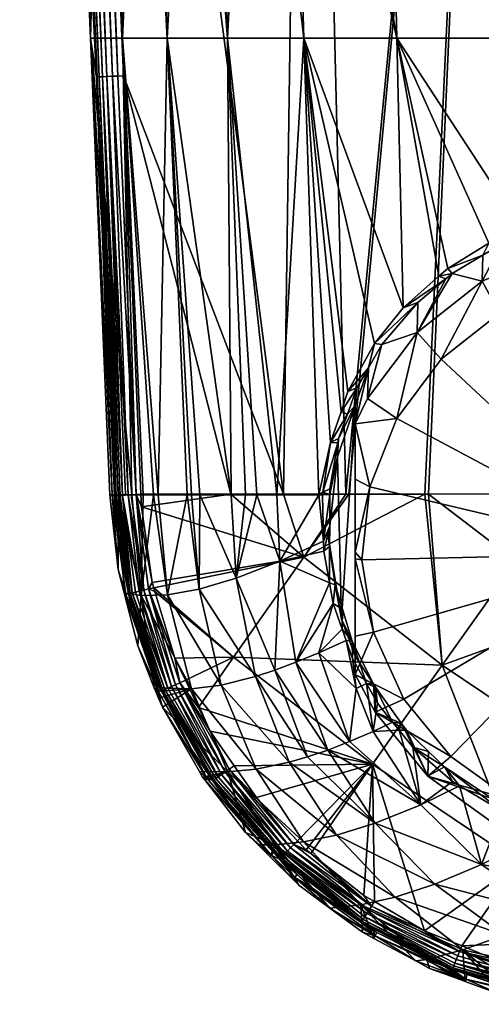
# Model space of a CAD drawing. Extents: x -0.028 to 0.041, y -0.14 to 0.028.
# Tile 1 of 88: x -0.023 to -0.006, y -0.139 to -0.103. Entities that reach past the tile are written whole.
import ezdxf

# ---------------------------------------------------------------- set-up
doc = ezdxf.new("R2010")
doc.units = 0
doc.layers.add('mesh', color=7, linetype='CONTINUOUS')

msp = doc.modelspace()

# ---------------------------------------------------------------- meshes
at = {"layer": 'mesh'}
mesh = msp.add_polyface(dxfattribs=at)
corners = [(-0.012622, -0.060065, 0.189849), (-0.021362, -0.059938, 0.187532), (-0.022032, -0.044062, 0.187529), (-0.023053, -0.043926, 0.18135), (-0.023361, -0.040542, 0.181803), (-0.023218, -0.043926, 0.181819), (-0.019854, -0.047938, 0.175362), (-0.019976, -0.043928, 0.175307), (-0.020837, -0.043928, 0.176437), (-0.021617, -0.047938, 0.17814), (-0.0214, -0.051996, 0.178226), (-0.020458, -0.051997, 0.176528), (-0.023049, -0.047936, 0.181846), (-0.022912, -0.047937, 0.181369), (-0.022711, -0.051995, 0.18141), (-0.022878, -0.051995, 0.181874), (-0.02186, -0.051996, 0.179055), (-0.021513, -0.051996, 0.17843), (-0.019741, -0.051997, 0.175603), (-0.019647, -0.051997, 0.175483), (-0.018719, -0.051997, 0.174287), (-0.019897, -0.043928, 0.175202), (-0.019114, -0.043928, 0.174173), (-0.017501, -0.047938, 0.172796), (-0.017621, -0.043928, 0.172714), (-0.021743, -0.043927, 0.178104), (-0.022221, -0.043927, 0.178983), (-0.02192, -0.043927, 0.17843), (-0.020824, -0.069014, 0.178659), (-0.022158, -0.069013, 0.181989), (-0.019083, -0.069015, 0.175938), (-0.022247, -0.044071, 0.187445), (-0.021357, -0.060068, 0.187532), (-0.019893, -0.104748, 0.187315), (-0.022472, -0.044081, 0.187309), (-0.020101, -0.104757, 0.18712), (-0.022695, -0.044091, 0.18711), (-0.020262, -0.104764, 0.186906), (-0.022867, -0.044098, 0.186888), (-0.020384, -0.10477, 0.186668), (-0.022996, -0.044104, 0.186639), (-0.020459, -0.104773, 0.18643), (-0.023075, -0.044108, 0.18639), (-0.021538, -0.080484, 0.186161), (-0.023106, -0.044109, 0.18613), (-0.023259, -0.040551, 0.186127)]
mesh.append_faces([[corners[k] for k in face] for face in [(0, 1, 2, 2), (3, 4, 5, 5), (6, 7, 8, 8), (9, 10, 11, 11), (5, 12, 13, 13), (14, 12, 15, 15), (14, 13, 12, 12), (16, 13, 14, 14), (16, 9, 13, 13), (17, 9, 16, 16), (17, 10, 9, 9), (18, 19, 6, 6), (19, 20, 6, 6), (6, 21, 7, 7), (6, 22, 21, 21), (23, 22, 6, 6), (23, 24, 22, 22), (9, 8, 25, 25), (9, 6, 8, 8), (11, 6, 9, 9), (11, 18, 6, 6), (13, 3, 5, 5), (13, 26, 3, 3), (9, 26, 13, 13), (9, 27, 26, 26), (25, 27, 9, 9), (28, 17, 16, 16), (14, 15, 29, 29), (29, 16, 14, 14), (19, 30, 20, 20), (28, 10, 17, 17), (28, 11, 10, 10), (30, 18, 11, 11), (1, 31, 2, 2), (1, 32, 31, 31), (33, 34, 31, 31), (35, 36, 34, 34), (37, 38, 36, 36), (39, 40, 38, 38), (41, 42, 40, 40), (43, 44, 42, 42), (45, 44, 5, 5), (44, 12, 5, 5), (44, 15, 12, 12), (43, 15, 44, 44)]])
mesh = msp.add_polyface(dxfattribs=at)
corners = [(0.000192, -0.103321, 0.168804), (0.001349, -0.086237, 0.168141), (0.000192, -0.086237, 0.168067), (0.000192, -0.060062, 0.191341), (0.000192, -0.120376, 0.191341), (-0.001413, -0.120375, 0.19131), (-0.013482, -0.120381, 0.189261), (-0.019481, -0.10473, 0.18754), (-0.021357, -0.060068, 0.187532), (-0.002957, -0.120374, 0.1912), (-0.00408, -0.120373, 0.191119), (-0.005375, -0.060063, 0.191038), (-0.011044, -0.120379, 0.18984), (-0.01116, -0.120379, 0.189813), (-0.008195, -0.120377, 0.190517), (-0.008057, -0.120377, 0.190537), (-0.00475, -0.120374, 0.191021), (-0.015582, -0.103322, 0.174474), (-0.016196, -0.086238, 0.174039), (-0.016914, -0.086239, 0.174661), (-0.009245, -0.103322, 0.170584), (-0.004574, -0.110482, 0.169575), (-0.004667, -0.103321, 0.169255), (0.000192, -0.109556, 0.169073), (-0.002838, -0.086237, 0.168234), (-0.006192, -0.086237, 0.168823), (-0.009329, -0.086238, 0.169804), (-0.016094, -0.086238, 0.17395), (-0.014723, -0.086238, 0.172763), (-0.012723, -0.103322, 0.172337), (-0.017836, -0.103322, 0.17688), (-0.018349, -0.086238, 0.17633), (-0.019518, -0.103322, 0.179458), (-0.018736, -0.086238, 0.17678), (-0.020065, -0.086238, 0.178924), (-0.018527, -0.086238, 0.176537), (-0.021538, -0.080484, 0.186161), (-0.020459, -0.104773, 0.18643), (-0.020491, -0.104775, 0.186181), (-0.019682, -0.104739, 0.187451), (-0.019893, -0.104748, 0.187315), (-0.022247, -0.044071, 0.187445), (-0.020101, -0.104757, 0.18712), (-0.022472, -0.044081, 0.187309), (-0.020262, -0.104764, 0.186906), (-0.022695, -0.044091, 0.18711), (-0.020384, -0.10477, 0.186668), (-0.022867, -0.044098, 0.186888), (-0.022996, -0.044104, 0.186639), (-0.023075, -0.044108, 0.18639), (-0.02143, -0.086237, 0.182105), (-0.020706, -0.103321, 0.182221), (-0.020258, -0.086238, 0.179235), (-0.004843, -0.086237, 0.168586), (-0.009643, -0.086238, 0.16995), (-0.012187, -0.086238, 0.171132), (-0.013239, -0.086238, 0.171809)]
mesh.append_faces([[corners[k] for k in face] for face in [(0, 1, 2, 2), (3, 4, 5, 5), (6, 7, 8, 8), (9, 3, 5, 5), (10, 11, 9, 9), (11, 12, 13, 13), (14, 12, 11, 11), (11, 15, 14, 14), (11, 16, 15, 15), (10, 16, 11, 11), (17, 18, 19, 19), (20, 21, 22, 22), (22, 23, 0, 0), (2, 24, 0, 0), (22, 25, 26, 26), (17, 27, 18, 18), (17, 28, 27, 27), (29, 28, 17, 17), (30, 19, 31, 31), (30, 17, 19, 19), (32, 33, 34, 34), (30, 33, 32, 32), (30, 35, 33, 33), (31, 35, 30, 30), (36, 37, 38, 38), (39, 8, 7, 7), (40, 41, 39, 39), (42, 43, 40, 40), (44, 45, 42, 42), (46, 47, 44, 44), (37, 48, 46, 46), (36, 49, 37, 37), (50, 38, 51, 51), (50, 36, 38, 38), (52, 51, 32, 32), (50, 51, 52, 52), (22, 0, 53, 53), (0, 24, 53, 53), (22, 26, 54, 54), (53, 25, 22, 22), (54, 20, 22, 22), (55, 20, 54, 54), (29, 56, 28, 28), (20, 56, 29, 29), (55, 56, 20, 20), (32, 34, 52, 52)]])
mesh = msp.add_polyface(dxfattribs=at)
corners = [(0.000192, -0.069014, 0.167325), (0.001401, -0.069014, 0.16735), (0.001447, -0.051996, 0.166668), (0.000192, -0.086237, 0.168067), (0.001349, -0.086237, 0.168141), (-0.002957, -0.120374, 0.1912), (-0.005375, -0.060063, 0.191038), (0.000192, -0.060062, 0.191341), (-0.012622, -0.060065, 0.189849), (-0.013482, -0.120381, 0.189261), (-0.021357, -0.060068, 0.187532), (-0.01116, -0.120379, 0.189813), (-0.022158, -0.069013, 0.181989), (-0.020824, -0.069014, 0.178659), (-0.02186, -0.051996, 0.179055), (-0.021672, -0.080514, 0.182066), (-0.018736, -0.086238, 0.17678), (-0.020065, -0.086238, 0.178924), (-0.019083, -0.069015, 0.175938), (-0.018527, -0.086238, 0.176537), (-0.016771, -0.069015, 0.173435), (-0.016196, -0.086238, 0.174039), (-0.016094, -0.086238, 0.17395), (-0.016914, -0.086239, 0.174661), (-0.018349, -0.086238, 0.17633), (-0.005065, -0.069014, 0.167813), (-0.008219, -0.051996, 0.167825), (-0.010004, -0.069014, 0.169249), (-0.01039, -0.051996, 0.16864), (-0.011339, -0.051996, 0.168996), (-0.018719, -0.051997, 0.174287), (-0.020458, -0.051997, 0.176528), (-0.019647, -0.051997, 0.175483), (-0.019741, -0.051997, 0.175603), (-0.014723, -0.086238, 0.172763), (-0.013805, -0.069015, 0.171185), (-0.006192, -0.086237, 0.168823), (-0.009329, -0.086238, 0.169804), (-0.004843, -0.051996, 0.167022), (-0.002838, -0.086237, 0.168234), (-0.019682, -0.104739, 0.187451), (-0.022247, -0.044071, 0.187445), (-0.021538, -0.080484, 0.186161), (-0.02143, -0.086237, 0.182105), (-0.022878, -0.051995, 0.181874), (-0.004843, -0.086237, 0.168586), (-0.020258, -0.086238, 0.179235), (-0.00517, -0.051996, 0.167099), (-0.016612, -0.051997, 0.172266), (-0.017318, -0.051997, 0.172942), (-0.013239, -0.086238, 0.171809), (-0.012187, -0.086238, 0.171132), (-0.009643, -0.086238, 0.16995), (-0.014329, -0.051997, 0.170622)]
mesh.append_faces([[corners[k] for k in face] for face in [(0, 1, 2, 2), (3, 1, 0, 0), (3, 4, 1, 1), (5, 6, 7, 7), (8, 9, 10, 10), (6, 11, 8, 8), (12, 13, 14, 14), (15, 13, 12, 12), (16, 13, 17, 17), (16, 18, 13, 13), (19, 18, 16, 16), (20, 21, 22, 22), (20, 23, 21, 21), (18, 23, 20, 20), (18, 24, 23, 23), (19, 24, 18, 18), (25, 26, 27, 27), (28, 29, 27, 27), (30, 18, 20, 20), (18, 31, 13, 13), (32, 33, 18, 18), (34, 20, 22, 22), (34, 35, 20, 20), (27, 36, 25, 25), (27, 37, 36, 36), (25, 0, 38, 38), (25, 3, 0, 0), (39, 3, 25, 25), (40, 41, 10, 10), (15, 42, 43, 43), (42, 12, 44, 44), (15, 12, 42, 42), (25, 45, 39, 39), (46, 17, 13, 13), (15, 46, 13, 13), (43, 46, 15, 15), (38, 47, 25, 25), (48, 49, 35, 35), (49, 20, 35, 35), (50, 35, 34, 34), (35, 51, 52, 52), (35, 50, 51, 51), (35, 27, 53, 53), (35, 52, 27, 27), (25, 36, 45, 45), (52, 37, 27, 27)]])
mesh = msp.add_polyface(dxfattribs=at)
corners = [(-0.015459, -0.120382, 0.188624), (-0.019481, -0.10473, 0.18754), (-0.013482, -0.120381, 0.189261), (-0.012622, -0.060065, 0.189849), (-0.01116, -0.120379, 0.189813), (-0.015582, -0.103322, 0.174474), (-0.014911, -0.120406, 0.174971), (-0.014485, -0.120406, 0.174557), (-0.020706, -0.103321, 0.182221), (-0.019982, -0.120405, 0.182337), (-0.019664, -0.120405, 0.181527), (-0.019161, -0.120405, 0.180543), (-0.019518, -0.103322, 0.179458), (-0.018738, -0.120406, 0.179716), (-0.018178, -0.120406, 0.178728), (-0.017836, -0.103322, 0.17688), (-0.018354, -0.120406, 0.178965), (-0.016622, -0.120406, 0.176633), (-0.015441, -0.120406, 0.175485), (-0.016927, -0.120406, 0.177043), (-0.017091, -0.120406, 0.177264), (-0.012723, -0.103322, 0.172337), (-0.011077, -0.116541, 0.172079), (-0.010081, -0.114746, 0.171498), (-0.011332, -0.117295, 0.172259), (-0.011723, -0.118449, 0.172534), (-0.013732, -0.120406, 0.174023), (-0.012171, -0.120406, 0.172918), (-0.019899, -0.120405, 0.184276), (-0.020491, -0.104775, 0.186181), (-0.010741, -0.116403, 0.171993), (-0.010305, -0.11565, 0.171745), (-0.011096, -0.117383, 0.172235), (-0.018826, -0.120385, 0.18754), (-0.019007, -0.120394, 0.187455), (-0.019682, -0.104739, 0.187451), (-0.01978, -0.120446, 0.186394), (-0.019815, -0.120451, 0.186195), (-0.020459, -0.104773, 0.18643), (-0.019893, -0.104748, 0.187315), (-0.019297, -0.12041, 0.187255), (-0.020101, -0.104757, 0.18712), (-0.019403, -0.120387, 0.187156), (-0.019517, -0.120425, 0.187014), (-0.020262, -0.104764, 0.186906), (-0.019596, -0.12043, 0.186914), (-0.019749, -0.120442, 0.186577), (-0.020384, -0.10477, 0.186668), (-0.019679, -0.120437, 0.18673)]
mesh.append_faces([[corners[k] for k in face] for face in [(0, 1, 2, 2), (3, 4, 2, 2), (5, 6, 7, 7), (8, 9, 10, 10), (11, 8, 10, 10), (11, 12, 8, 8), (13, 12, 11, 11), (12, 14, 15, 15), (12, 16, 14, 14), (13, 16, 12, 12), (15, 17, 18, 18), (15, 19, 17, 17), (15, 20, 19, 19), (14, 20, 15, 15), (21, 22, 23, 23), (21, 24, 22, 22), (25, 24, 21, 21), (26, 5, 7, 7), (26, 21, 5, 5), (27, 21, 26, 26), (27, 25, 21, 21), (18, 5, 15, 15), (18, 6, 5, 5), (8, 28, 9, 9), (8, 29, 28, 28), (22, 30, 31, 31), (24, 30, 22, 22), (24, 32, 30, 30), (0, 33, 1, 1), (34, 1, 33, 33), (34, 35, 1, 1), (29, 36, 37, 37), (29, 38, 36, 36), (34, 39, 35, 35), (40, 39, 34, 34), (40, 41, 39, 39), (42, 41, 40, 40), (43, 41, 42, 42), (43, 44, 41, 41), (45, 44, 43, 43), (38, 46, 36, 36), (47, 46, 38, 38), (47, 48, 46, 46), (44, 48, 47, 47), (45, 48, 44, 44), (29, 37, 28, 28)]])
mesh = msp.add_polyface(dxfattribs=at)
corners = [(-0.009245, -0.103322, 0.170584), (-0.005805, -0.110992, 0.169842), (-0.004574, -0.110482, 0.169575), (-0.007342, -0.111941, 0.17031), (-0.007674, -0.112231, 0.170441), (-0.004667, -0.103321, 0.169255), (-0.003807, -0.110166, 0.169409), (-0.002257, -0.109797, 0.169207), (-0.001979, -0.109731, 0.169171), (0.000192, -0.109556, 0.169073), (-0.003177, -0.110276, 0.169412), (-0.002363, -0.110088, 0.169311), (-0.00377, -0.110413, 0.169486), (-0.005329, -0.111032, 0.169807), (-0.006026, -0.111445, 0.17001), (-0.007173, -0.112125, 0.170344), (-0.007412, -0.112325, 0.170434), (-0.010081, -0.114746, 0.171498), (-0.010305, -0.11565, 0.171745), (-0.009804, -0.114786, 0.171461), (-0.011077, -0.116541, 0.172079), (-0.003186, -0.111172, 0.165009), (-0.006051, -0.112411, 0.165272), (-0.008491, -0.114334, 0.165681), (-0.010339, -0.116808, 0.166207), (-0.010808, -0.117744, 0.166406), (-0.010741, -0.116403, 0.171993), (-0.010808, -0.117063, 0.169612), (0.000192, -0.122585, 0.166697), (-0.002834, -0.112496, 0.164552), (-0.005401, -0.113606, 0.164788), (-0.009242, -0.117544, 0.165625), (-0.007586, -0.115328, 0.165154), (-0.012723, -0.103322, 0.172337), (-0.009004, -0.113414, 0.170971), (-0.008459, -0.113205, 0.170832)]
mesh.append_faces([[corners[k] for k in face] for face in [(0, 1, 2, 2), (3, 1, 0, 0), (0, 4, 3, 3), (5, 6, 7, 7), (2, 6, 5, 5), (8, 9, 5, 5), (6, 10, 11, 11), (6, 12, 10, 10), (2, 12, 6, 6), (2, 1, 12, 12), (1, 13, 12, 12), (1, 14, 13, 13), (3, 14, 1, 1), (3, 15, 14, 14), (4, 15, 3, 3), (4, 16, 15, 15), (17, 18, 19, 19), (20, 18, 17, 17), (21, 11, 10, 10), (21, 13, 22, 22), (21, 12, 13, 13), (10, 12, 21, 21), (23, 15, 16, 16), (22, 15, 23, 23), (22, 14, 15, 15), (13, 14, 22, 22), (19, 24, 23, 23), (18, 24, 19, 19), (18, 25, 24, 24), (26, 27, 18, 18), (28, 29, 30, 30), (31, 23, 24, 24), (32, 23, 31, 31), (32, 22, 23, 23), (30, 22, 32, 32), (30, 21, 22, 22), (29, 21, 30, 30), (33, 34, 0, 0), (33, 17, 34, 34), (0, 34, 4, 4), (34, 16, 4, 4), (34, 35, 16, 16), (34, 17, 35, 35), (17, 19, 35, 35), (23, 16, 35, 35), (19, 23, 35, 35)]])
mesh = msp.add_polyface(dxfattribs=at)
corners = [(-0.007551, -0.126773, 0.190238), (-0.008057, -0.120377, 0.190537), (-0.004778, -0.122894, 0.191004), (-0.008195, -0.120377, 0.190517), (-0.012728, -0.122742, 0.189423), (-0.011044, -0.120379, 0.18984), (-0.00408, -0.120373, 0.191119), (-0.002957, -0.120374, 0.1912), (-0.00475, -0.120374, 0.191021), (-0.001413, -0.120375, 0.19131), (-0.002063, -0.124792, 0.191094), (-0.010384, -0.127469, 0.173125), (-0.010914, -0.125881, 0.173049), (-0.010905, -0.126531, 0.173078), (-0.010121, -0.127492, 0.173114), (-0.010305, -0.11565, 0.171745), (-0.010808, -0.117063, 0.169612), (-0.010808, -0.117744, 0.166406), (-0.010741, -0.116403, 0.171993), (-0.011096, -0.117383, 0.172235), (-0.010808, -0.126445, 0.171606), (-0.010808, -0.119814, 0.166592), (-0.010808, -0.122555, 0.166838), (-0.010808, -0.122804, 0.166923), (-0.010808, -0.125694, 0.16791), (-0.010808, -0.127126, 0.1684), (0.002729, -0.112367, 0.164525), (-0.000061, -0.112073, 0.164462), (0.000192, -0.122585, 0.166697), (-0.009242, -0.117544, 0.165625), (-0.010254, -0.120104, 0.166169), (-0.007586, -0.115328, 0.165154), (-0.005401, -0.113606, 0.164788), (-0.010123, -0.125546, 0.167326), (-0.008988, -0.128056, 0.16786), (-0.010555, -0.122833, 0.16675), (-0.007228, -0.130194, 0.168314), (-0.010339, -0.116808, 0.166207), (0.002446, -0.124791, 0.191094), (0.000178, -0.126224, 0.190953), (0.000178, -0.125805, 0.191023), (0.00019, -0.121693, 0.191331), (0.000192, -0.120376, 0.191341), (0.000176, -0.127355, 0.190761), (-0.010773, -0.127653, 0.173378), (-0.011145, -0.125851, 0.173063)]
mesh.append_faces([[corners[k] for k in face] for face in [(0, 1, 2, 2), (0, 3, 1, 1), (4, 3, 0, 0), (4, 5, 3, 3), (2, 6, 7, 7), (2, 8, 6, 6), (1, 8, 2, 2), (9, 2, 7, 7), (2, 10, 0, 0), (11, 12, 13, 13), (11, 14, 12, 12), (15, 16, 17, 17), (18, 19, 16, 16), (14, 20, 12, 12), (21, 17, 16, 16), (16, 22, 21, 21), (16, 23, 22, 22), (20, 23, 16, 16), (20, 24, 23, 23), (25, 24, 20, 20), (26, 27, 28, 28), (28, 29, 30, 30), (28, 31, 29, 29), (32, 31, 28, 28), (28, 33, 34, 34), (28, 35, 33, 33), (30, 35, 28, 28), (34, 36, 28, 28), (30, 29, 17, 17), (35, 23, 33, 33), (35, 22, 23, 23), (30, 22, 35, 35), (30, 21, 22, 22), (17, 21, 30, 30), (33, 24, 25, 25), (23, 24, 33, 33), (29, 37, 17, 17), (38, 39, 40, 40), (9, 41, 2, 2), (42, 41, 9, 9), (10, 40, 39, 39), (41, 40, 10, 10), (39, 43, 10, 10), (2, 41, 10, 10), (44, 13, 45, 45), (45, 13, 12, 12)]])
mesh = msp.add_polyface(dxfattribs=at)
corners = [(-0.01116, -0.120379, 0.189813), (-0.011044, -0.120379, 0.18984), (-0.012728, -0.122742, 0.189423), (-0.007551, -0.126773, 0.190238), (-0.015363, -0.126484, 0.188301), (-0.013623, -0.122886, 0.174131), (-0.011982, -0.122511, 0.172962), (-0.01199, -0.122134, 0.172936), (-0.01177, -0.123699, 0.173004), (-0.012171, -0.120406, 0.172918), (-0.012028, -0.120406, 0.172816), (-0.012166, -0.126315, 0.173809), (-0.011293, -0.125434, 0.173053), (-0.011631, -0.124476, 0.173031), (-0.013021, -0.126671, 0.174554), (-0.012011, -0.120302, 0.172801), (-0.011723, -0.118449, 0.172534), (-0.011096, -0.117383, 0.172235), (-0.011332, -0.117295, 0.172259), (-0.011427, -0.118296, 0.172461), (-0.011456, -0.118462, 0.172487), (-0.011758, -0.120187, 0.172758), (-0.011759, -0.120396, 0.172774), (-0.01176, -0.121563, 0.172866), (-0.011761, -0.122345, 0.172928), (-0.011276, -0.124682, 0.173016), (-0.010914, -0.125881, 0.173049), (-0.010808, -0.117063, 0.169612), (-0.011469, -0.118984, 0.170021), (-0.011804, -0.122031, 0.170668), (-0.011322, -0.125058, 0.171312), (-0.010808, -0.126445, 0.171606), (-0.011145, -0.125851, 0.173063), (-0.010773, -0.127653, 0.173378), (-0.01155, -0.123777, 0.172992)]
mesh.append_faces([[corners[k] for k in face] for face in [(0, 1, 2, 2), (3, 4, 2, 2), (5, 6, 7, 7), (5, 8, 6, 6), (9, 7, 10, 10), (11, 12, 13, 13), (14, 13, 8, 8), (14, 11, 13, 13), (9, 10, 15, 15), (15, 16, 9, 9), (16, 17, 18, 18), (16, 19, 17, 17), (16, 20, 19, 19), (15, 20, 16, 16), (15, 21, 20, 20), (15, 22, 21, 21), (10, 22, 15, 15), (7, 22, 10, 10), (7, 23, 22, 22), (6, 23, 7, 7), (6, 24, 23, 23), (8, 24, 6, 6), (12, 25, 13, 13), (12, 26, 25, 25), (19, 27, 17, 17), (19, 28, 27, 27), (28, 23, 29, 29), (28, 22, 23, 23), (28, 21, 22, 22), (28, 20, 21, 21), (19, 20, 28, 28), (23, 24, 29, 29), (26, 30, 25, 25), (26, 31, 30, 30), (30, 28, 29, 29), (30, 27, 28, 28), (31, 27, 30, 30), (11, 32, 12, 12), (33, 32, 11, 11), (8, 34, 24, 24), (13, 34, 8, 8), (13, 25, 34, 34), (32, 26, 12, 12), (30, 34, 25, 25), (29, 34, 30, 30), (29, 24, 34, 34)]])
mesh = msp.add_polyface(dxfattribs=at)
corners = [(-0.017818, -0.127642, 0.187029), (-0.019031, -0.124045, 0.187027), (-0.018887, -0.124011, 0.1872), (-0.019147, -0.124073, 0.186832), (-0.017925, -0.127691, 0.186836), (-0.019232, -0.124093, 0.186624), (-0.018004, -0.127727, 0.18663), (-0.019286, -0.124106, 0.18641), (-0.018054, -0.12775, 0.186418), (-0.019163, -0.124685, 0.186238), (-0.018813, -0.124176, 0.18083), (-0.018738, -0.120406, 0.179716), (-0.019161, -0.120405, 0.180543), (-0.018354, -0.120406, 0.178965), (-0.019664, -0.120405, 0.181527), (-0.019982, -0.120405, 0.182337), (-0.019672, -0.123199, 0.182333), (-0.018939, -0.126057, 0.182353), (-0.018322, -0.127623, 0.182367), (-0.018225, -0.127415, 0.186246), (-0.019389, -0.124138, 0.184292), (-0.018193, -0.127726, 0.184308), (-0.019899, -0.120405, 0.184276), (-0.019007, -0.120394, 0.187455), (-0.018826, -0.120385, 0.18754), (-0.018801, -0.12086, 0.18755), (-0.019276, -0.124105, 0.186233), (-0.019672, -0.122091, 0.186217), (-0.01978, -0.120446, 0.186394), (-0.019815, -0.120451, 0.186195), (-0.019679, -0.120437, 0.18673), (-0.019749, -0.120442, 0.186577), (-0.019517, -0.120425, 0.187014), (-0.019596, -0.12043, 0.186914), (-0.019193, -0.120404, 0.187335), (-0.018721, -0.123972, 0.187348), (-0.018401, -0.123691, 0.187552), (-0.019297, -0.12041, 0.187255), (-0.018539, -0.123929, 0.187467), (-0.019446, -0.124078, 0.182339), (-0.019403, -0.120387, 0.187156)]
mesh.append_faces([[corners[k] for k in face] for face in [(0, 1, 2, 2), (0, 3, 1, 1), (4, 5, 3, 3), (6, 7, 5, 5), (8, 9, 7, 7), (10, 11, 12, 12), (10, 13, 11, 11), (14, 15, 16, 16), (14, 10, 12, 12), (10, 17, 18, 18), (19, 20, 9, 9), (19, 21, 20, 20), (22, 16, 15, 15), (22, 20, 16, 16), (23, 24, 25, 25), (7, 26, 27, 27), (9, 26, 7, 7), (28, 27, 29, 29), (28, 7, 27, 27), (28, 5, 7, 7), (5, 30, 3, 3), (5, 31, 30, 30), (28, 31, 5, 5), (3, 32, 1, 1), (3, 33, 32, 32), (3, 30, 33, 33), (34, 23, 35, 35), (36, 23, 25, 25), (2, 32, 37, 37), (2, 1, 32, 32), (35, 37, 34, 34), (35, 2, 37, 37), (38, 23, 36, 36), (38, 35, 23, 23), (14, 39, 10, 10), (16, 39, 14, 14), (10, 39, 17, 17), (34, 37, 23, 23), (32, 40, 37, 37), (22, 27, 26, 26), (22, 29, 27, 27), (20, 39, 16, 16), (21, 39, 20, 20), (21, 17, 39, 39), (26, 20, 22, 22), (26, 9, 20, 20)]])
mesh = msp.add_polyface(dxfattribs=at)
corners = [(-0.015363, -0.126484, 0.188301), (-0.018303, -0.12402, 0.187552), (-0.018344, -0.123883, 0.187552), (-0.012728, -0.122742, 0.189423), (-0.018401, -0.123691, 0.187552), (-0.018801, -0.12086, 0.18755), (-0.015459, -0.120382, 0.188624), (-0.013482, -0.120381, 0.189261), (-0.01116, -0.120379, 0.189813), (-0.017556, -0.126522, 0.187548), (-0.017158, -0.127344, 0.187549), (-0.018539, -0.123929, 0.187467), (-0.017925, -0.127691, 0.186836), (-0.019147, -0.124073, 0.186832), (-0.017818, -0.127642, 0.187029), (-0.018004, -0.127727, 0.18663), (-0.019232, -0.124093, 0.186624), (-0.018054, -0.12775, 0.186418), (-0.019286, -0.124106, 0.18641), (-0.017363, -0.127437, 0.187467), (-0.01753, -0.127513, 0.187348), (-0.017684, -0.127582, 0.187201), (-0.018887, -0.124011, 0.1872), (-0.018721, -0.123972, 0.187348), (-0.013021, -0.126671, 0.174554), (-0.01177, -0.123699, 0.173004), (-0.013623, -0.122886, 0.174131), (-0.012171, -0.120406, 0.172918), (-0.01199, -0.122134, 0.172936), (-0.013732, -0.120406, 0.174023), (-0.014485, -0.120406, 0.174557), (-0.015259, -0.123522, 0.175652), (-0.014911, -0.120406, 0.174971), (-0.015441, -0.120406, 0.175485), (-0.01665, -0.123932, 0.177287), (-0.016927, -0.120406, 0.177043), (-0.017091, -0.120406, 0.177264), (-0.016622, -0.120406, 0.176633), (-0.018178, -0.120406, 0.178728), (-0.017825, -0.124142, 0.179019), (-0.016927, -0.127667, 0.179579), (-0.018813, -0.124176, 0.18083), (-0.018322, -0.127623, 0.182367), (-0.018354, -0.120406, 0.178965), (-0.014536, -0.127201, 0.176135), (-0.015826, -0.127522, 0.177818), (-0.013809, -0.126964, 0.17533), (-0.018826, -0.120385, 0.18754)]
mesh.append_faces([[corners[k] for k in face] for face in [(0, 1, 2, 2), (3, 4, 5, 5), (6, 3, 5, 5), (7, 3, 6, 6), (7, 8, 3, 3), (0, 9, 1, 1), (0, 10, 9, 9), (3, 2, 4, 4), (3, 0, 2, 2), (11, 2, 1, 1), (11, 4, 2, 2), (12, 13, 14, 14), (15, 16, 12, 12), (17, 18, 15, 15), (11, 19, 20, 20), (11, 9, 19, 19), (1, 9, 11, 11), (21, 22, 23, 23), (21, 14, 22, 22), (20, 23, 11, 11), (20, 21, 23, 23), (24, 25, 26, 26), (27, 26, 28, 28), (29, 26, 27, 27), (29, 30, 26, 26), (31, 32, 33, 33), (31, 30, 32, 32), (34, 35, 36, 36), (34, 37, 35, 35), (36, 38, 39, 39), (40, 41, 42, 42), (39, 41, 40, 40), (39, 43, 41, 41), (38, 43, 39, 39), (44, 34, 45, 45), (31, 34, 44, 44), (31, 37, 34, 34), (33, 37, 31, 31), (39, 34, 36, 36), (39, 45, 34, 34), (40, 45, 39, 39), (26, 46, 24, 24), (31, 26, 30, 30), (31, 46, 26, 26), (44, 46, 31, 31), (6, 5, 47, 47)]])
mesh = msp.add_polyface(dxfattribs=at)
corners = [(-0.007551, -0.126773, 0.190238), (-0.002042, -0.130477, 0.190187), (-0.004655, -0.134184, 0.188968), (-0.002063, -0.124792, 0.191094), (-0.010156, -0.130481, 0.189023), (-0.00405, -0.133221, 0.174505), (-0.005053, -0.132335, 0.173991), (-0.005298, -0.132237, 0.173956), (-0.006082, -0.134237, 0.175844), (-0.006896, -0.131289, 0.173677), (-0.00835, -0.131999, 0.17468), (-0.008643, -0.129846, 0.173356), (-0.009155, -0.129215, 0.173281), (-0.007169, -0.131127, 0.17363), (-0.010057, -0.132692, 0.176181), (-0.003487, -0.132909, 0.174194), (-0.002629, -0.132873, 0.17422), (-0.003753, -0.132557, 0.174108), (-0.008888, -0.129208, 0.173273), (-0.009066, -0.12896, 0.17325), (-0.008062, -0.130004, 0.173419), (-0.007458, -0.130585, 0.173526), (-0.00566, -0.131776, 0.173846), (-0.005558, -0.131822, 0.173862), (-0.00809, -0.130929, 0.169208), (-0.010056, -0.128542, 0.168701), (-0.005561, -0.132736, 0.169592), (-0.004245, -0.132419, 0.174058), (0.000192, -0.122585, 0.166697), (-0.004962, -0.131813, 0.168658), (-0.002344, -0.132804, 0.168869), (-0.007228, -0.130194, 0.168314), (0.000446, -0.133098, 0.168931), (-0.008988, -0.128056, 0.16786), (0.000172, -0.130275, 0.190268), (0.000176, -0.13178, 0.189861), (0.000176, -0.127355, 0.190761), (-0.003846, -0.132817, 0.17416)]
mesh.append_faces([[corners[k] for k in face] for face in [(0, 1, 2, 2), (0, 3, 1, 1), (2, 4, 0, 0), (5, 6, 7, 7), (8, 9, 10, 10), (8, 7, 9, 9), (10, 11, 12, 12), (10, 13, 11, 11), (9, 13, 10, 10), (14, 8, 10, 10), (15, 16, 17, 17), (12, 18, 19, 19), (11, 18, 12, 12), (11, 20, 18, 18), (11, 21, 20, 20), (13, 21, 11, 11), (13, 9, 21, 21), (7, 21, 9, 9), (7, 22, 21, 21), (6, 22, 7, 7), (6, 23, 22, 22), (24, 18, 20, 20), (24, 19, 18, 18), (25, 19, 24, 24), (24, 22, 26, 26), (24, 21, 22, 22), (20, 21, 24, 24), (26, 23, 27, 27), (22, 23, 26, 26), (28, 29, 30, 30), (28, 31, 29, 29), (30, 32, 28, 28), (29, 26, 30, 30), (29, 24, 26, 26), (31, 24, 29, 29), (31, 25, 24, 24), (33, 25, 31, 31), (1, 34, 35, 35), (1, 36, 34, 34), (3, 36, 1, 1), (2, 1, 35, 35), (5, 37, 6, 6), (15, 17, 37, 37), (37, 23, 6, 6), (37, 27, 23, 23), (17, 27, 37, 37)]])
mesh = msp.add_polyface(dxfattribs=at)
corners = [(-0.016665, -0.128362, 0.187549), (-0.017158, -0.127344, 0.187549), (-0.015363, -0.126484, 0.188301), (-0.016137, -0.131105, 0.186429), (-0.016122, -0.131095, 0.186244), (-0.016246, -0.130917, 0.186244), (-0.015446, -0.132063, 0.186243), (-0.017363, -0.127437, 0.187467), (-0.017556, -0.126522, 0.187548), (-0.018225, -0.127415, 0.186246), (-0.019163, -0.124685, 0.186238), (-0.018054, -0.12775, 0.186418), (-0.015524, -0.130671, 0.187469), (-0.015672, -0.130776, 0.187351), (-0.016235, -0.129252, 0.18755), (-0.01753, -0.127513, 0.187348), (-0.015808, -0.130872, 0.187205), (-0.015927, -0.130956, 0.187034), (-0.017818, -0.127642, 0.187029), (-0.017684, -0.127582, 0.187201), (-0.017925, -0.127691, 0.186836), (-0.016022, -0.131023, 0.186843), (-0.018004, -0.127727, 0.18663), (-0.016092, -0.131073, 0.186639), (-0.016923, -0.129947, 0.186245), (-0.016927, -0.127667, 0.179579), (-0.018322, -0.127623, 0.182367), (-0.018265, -0.127767, 0.182368), (-0.018012, -0.128348, 0.182373), (-0.015571, -0.130771, 0.180337), (-0.018169, -0.12801, 0.18237), (-0.016514, -0.130963, 0.182393), (-0.016431, -0.131071, 0.182394), (-0.016632, -0.130757, 0.182392), (-0.014507, -0.130666, 0.178567), (-0.018193, -0.127726, 0.184308), (-0.016358, -0.131008, 0.184324), (-0.018939, -0.126057, 0.182353), (-0.018092, -0.127673, 0.186246)]
mesh.append_faces([[corners[k] for k in face] for face in [(0, 1, 2, 2), (3, 4, 5, 5), (3, 6, 4, 4), (7, 1, 0, 0), (7, 8, 1, 1), (9, 10, 11, 11), (7, 12, 13, 13), (7, 14, 12, 12), (0, 14, 7, 7), (15, 13, 16, 16), (15, 7, 13, 13), (17, 18, 19, 19), (17, 20, 18, 18), (21, 20, 17, 17), (21, 22, 20, 20), (23, 22, 21, 21), (23, 11, 22, 22), (3, 11, 23, 23), (3, 24, 11, 11), (5, 24, 3, 3), (16, 19, 15, 15), (16, 17, 19, 19), (25, 26, 27, 27), (25, 28, 29, 29), (25, 30, 28, 28), (27, 30, 25, 25), (29, 31, 32, 32), (29, 33, 31, 31), (28, 33, 29, 29), (29, 34, 25, 25), (35, 27, 26, 26), (35, 24, 36, 36), (36, 4, 6, 6), (36, 5, 4, 4), (24, 5, 36, 36), (28, 36, 33, 33), (28, 35, 36, 36), (30, 35, 28, 28), (30, 27, 35, 35), (36, 31, 33, 33), (36, 32, 31, 31), (26, 37, 35, 35), (11, 38, 9, 9), (24, 38, 11, 11), (38, 35, 9, 9), (35, 38, 24, 24)]])
mesh = msp.add_polyface(dxfattribs=at)
corners = [(-0.010156, -0.130481, 0.189023), (-0.016665, -0.128362, 0.187549), (-0.015363, -0.126484, 0.188301), (-0.016235, -0.129252, 0.18755), (-0.015336, -0.130539, 0.187549), (-0.014504, -0.13173, 0.187549), (-0.012969, -0.133346, 0.187547), (-0.007551, -0.126773, 0.190238), (-0.015524, -0.130671, 0.187469), (-0.013441, -0.133839, 0.187034), (-0.015927, -0.130956, 0.187034), (-0.015808, -0.130872, 0.187205), (-0.016022, -0.131023, 0.186843), (-0.010131, -0.129259, 0.173738), (-0.009403, -0.128908, 0.173245), (-0.009976, -0.128202, 0.173161), (-0.014914, -0.133034, 0.182408), (-0.015571, -0.130771, 0.180337), (-0.016431, -0.131071, 0.182394), (-0.013277, -0.130408, 0.176858), (-0.015826, -0.127522, 0.177818), (-0.014507, -0.130666, 0.178567), (-0.014536, -0.127201, 0.176135), (-0.016927, -0.127667, 0.179579), (-0.012735, -0.133388, 0.179505), (-0.010384, -0.127469, 0.173125), (-0.010905, -0.126531, 0.173078), (-0.010773, -0.127653, 0.173378), (-0.011018, -0.12964, 0.174472), (-0.012166, -0.126315, 0.173809), (-0.013021, -0.126671, 0.174554), (-0.011834, -0.129954, 0.175239), (-0.012585, -0.130208, 0.176036), (-0.010057, -0.132692, 0.176181), (-0.013809, -0.126964, 0.17533), (-0.00835, -0.131999, 0.17468), (-0.009155, -0.129215, 0.173281), (-0.011502, -0.133138, 0.177801), (-0.010047, -0.127596, 0.173124), (-0.010121, -0.127492, 0.173114), (-0.009066, -0.12896, 0.17325), (-0.010808, -0.127126, 0.1684), (-0.010808, -0.126445, 0.171606), (-0.010056, -0.128542, 0.168701), (-0.008988, -0.128056, 0.16786), (-0.010123, -0.125546, 0.167326)]
mesh.append_faces([[corners[k] for k in face] for face in [(0, 1, 2, 2), (0, 3, 1, 1), (0, 4, 3, 3), (0, 5, 4, 4), (6, 5, 0, 0), (7, 0, 2, 2), (8, 4, 5, 5), (8, 3, 4, 4), (9, 10, 11, 11), (9, 12, 10, 10), (13, 14, 15, 15), (16, 17, 18, 18), (19, 20, 21, 21), (22, 20, 19, 19), (23, 21, 20, 20), (17, 24, 21, 21), (25, 26, 27, 27), (28, 29, 30, 30), (28, 27, 29, 29), (13, 27, 28, 28), (13, 25, 27, 27), (15, 25, 13, 13), (31, 32, 33, 33), (31, 34, 32, 32), (33, 35, 31, 31), (13, 36, 14, 14), (13, 35, 36, 36), (28, 35, 13, 13), (28, 31, 35, 35), (30, 31, 28, 28), (30, 34, 31, 31), (22, 32, 34, 34), (19, 32, 22, 22), (19, 33, 32, 32), (37, 33, 19, 19), (38, 25, 15, 15), (38, 39, 25, 25), (14, 38, 15, 15), (14, 40, 38, 38), (36, 40, 14, 14), (39, 41, 42, 42), (43, 41, 39, 39), (43, 38, 40, 40), (39, 38, 43, 43), (44, 41, 43, 43), (45, 41, 44, 44)]])
mesh = msp.add_polyface(dxfattribs=at)
corners = [(-0.013106, -0.133487, 0.187465), (-0.012969, -0.133346, 0.187547), (-0.01264, -0.133691, 0.187547), (-0.013618, -0.134024, 0.186437), (-0.012437, -0.135097, 0.186252), (-0.012983, -0.134616, 0.18625), (-0.01358, -0.133984, 0.186644), (-0.010584, -0.136409, 0.186448), (-0.013521, -0.133922, 0.186845), (-0.010554, -0.136362, 0.186652), (-0.013441, -0.133839, 0.187034), (-0.010509, -0.13629, 0.186851), (-0.014504, -0.13173, 0.187549), (-0.015524, -0.130671, 0.187469), (-0.01323, -0.133617, 0.187347), (-0.015672, -0.130776, 0.187351), (-0.013343, -0.133735, 0.187203), (-0.015808, -0.130872, 0.187205), (-0.016022, -0.131023, 0.186843), (-0.016092, -0.131073, 0.186639), (-0.016137, -0.131105, 0.186429), (-0.015446, -0.132063, 0.186243), (-0.013866, -0.13379, 0.186246), (-0.010372, -0.136076, 0.187203), (-0.012471, -0.133824, 0.187547), (-0.014914, -0.133034, 0.182408), (-0.013816, -0.1335, 0.181259), (-0.015571, -0.130771, 0.180337), (-0.01399, -0.133948, 0.182413), (-0.013119, -0.134809, 0.182418), (-0.01444, -0.133503, 0.18241), (-0.01291, -0.135016, 0.182419), (-0.011502, -0.133138, 0.177801), (-0.014507, -0.130666, 0.178567), (-0.012735, -0.133388, 0.179505), (-0.013277, -0.130408, 0.176858), (-0.016358, -0.131008, 0.184324), (-0.013952, -0.133893, 0.184338), (-0.013063, -0.134725, 0.184342), (-0.016431, -0.131071, 0.182394), (-0.013642, -0.134035, 0.186246), (-0.011752, -0.135872, 0.182427)]
mesh.append_faces([[corners[k] for k in face] for face in [(0, 1, 2, 2), (3, 4, 5, 5), (6, 7, 3, 3), (8, 9, 6, 6), (10, 11, 8, 8), (0, 12, 1, 1), (0, 13, 12, 12), (14, 13, 0, 0), (15, 14, 16, 16), (15, 13, 14, 14), (17, 16, 10, 10), (17, 15, 16, 16), (8, 18, 10, 10), (8, 19, 18, 18), (6, 19, 8, 8), (6, 20, 19, 19), (3, 20, 6, 6), (3, 21, 20, 20), (22, 21, 3, 3), (16, 23, 10, 10), (2, 24, 0, 0), (25, 26, 27, 27), (26, 28, 29, 29), (26, 30, 28, 28), (25, 30, 26, 26), (29, 31, 26, 26), (32, 33, 34, 34), (35, 33, 32, 32), (26, 34, 27, 27), (36, 22, 37, 37), (36, 21, 22, 22), (38, 5, 4, 4), (37, 28, 30, 30), (37, 29, 28, 28), (38, 29, 37, 37), (38, 31, 29, 29), (37, 39, 36, 36), (37, 25, 39, 39), (30, 25, 37, 37), (3, 40, 22, 22), (5, 40, 3, 3), (37, 40, 38, 38), (22, 40, 37, 37), (40, 5, 38, 38), (41, 31, 38, 38)]])
mesh = msp.add_polyface(dxfattribs=at)
corners = [(-0.010156, -0.130481, 0.189023), (-0.010087, -0.135627, 0.187547), (-0.010478, -0.135399, 0.187547), (-0.008207, -0.136723, 0.187547), (-0.01264, -0.133691, 0.187547), (-0.012969, -0.133346, 0.187547), (-0.012471, -0.133824, 0.187547), (-0.010132, -0.136716, 0.186263), (-0.010578, -0.136403, 0.186261), (-0.010584, -0.136409, 0.186448), (-0.012437, -0.135097, 0.186252), (-0.010191, -0.135792, 0.187464), (-0.01, -0.136783, 0.186264), (-0.007162, -0.138158, 0.186461), (-0.010554, -0.136362, 0.186652), (-0.010509, -0.13629, 0.186851), (-0.007142, -0.138106, 0.186662), (-0.013618, -0.134024, 0.186437), (-0.01358, -0.133984, 0.186644), (-0.013521, -0.133922, 0.186845), (-0.010372, -0.136076, 0.187203), (-0.00702, -0.137795, 0.187205), (-0.010447, -0.136194, 0.187037), (-0.010285, -0.13594, 0.187346), (-0.006962, -0.137648, 0.187347), (-0.013441, -0.133839, 0.187034), (-0.013343, -0.133735, 0.187203), (-0.01323, -0.133617, 0.187347), (-0.013106, -0.133487, 0.187465), (-0.010592, -0.135747, 0.180598), (-0.010105, -0.137004, 0.182437), (-0.008538, -0.137847, 0.182443), (-0.010534, -0.136774, 0.182436), (-0.009314, -0.135458, 0.178919), (-0.012735, -0.133388, 0.179505), (-0.011502, -0.133138, 0.177801), (-0.013816, -0.1335, 0.181259), (-0.007825, -0.13497, 0.177324), (-0.010057, -0.132692, 0.176181), (-0.013063, -0.134725, 0.184342), (-0.010062, -0.136911, 0.184355), (-0.011519, -0.136044, 0.182429), (-0.01291, -0.135016, 0.182419), (-0.011752, -0.135872, 0.182427)]
mesh.append_faces([[corners[k] for k in face] for face in [(0, 1, 2, 2), (0, 3, 1, 1), (0, 4, 5, 5), (0, 6, 4, 4), (2, 6, 0, 0), (7, 8, 9, 9), (10, 9, 8, 8), (6, 2, 11, 11), (11, 1, 3, 3), (2, 1, 11, 11), (9, 12, 7, 7), (9, 13, 12, 12), (14, 13, 9, 9), (15, 16, 14, 14), (17, 9, 10, 10), (18, 14, 9, 9), (19, 15, 14, 14), (20, 21, 22, 22), (23, 24, 20, 20), (25, 22, 15, 15), (25, 20, 22, 22), (26, 23, 20, 20), (27, 23, 26, 26), (27, 11, 23, 23), (28, 11, 27, 27), (28, 6, 11, 11), (29, 30, 31, 31), (32, 30, 29, 29), (33, 34, 29, 29), (35, 34, 33, 33), (36, 29, 34, 34), (35, 37, 38, 38), (33, 37, 35, 35), (39, 10, 8, 8), (40, 7, 12, 12), (8, 7, 40, 40), (40, 39, 8, 8), (40, 32, 41, 41), (40, 30, 32, 32), (31, 30, 40, 40), (36, 42, 43, 43), (43, 29, 36, 36), (43, 32, 29, 29), (41, 32, 43, 43), (40, 43, 39, 39), (41, 43, 40, 40)]])
mesh = msp.add_polyface(dxfattribs=at)
corners = [(0.000183, -0.134493, 0.189128), (-0.004655, -0.134184, 0.188968), (0.000179, -0.133106, 0.189503), (-0.008207, -0.136723, 0.187547), (-0.010156, -0.130481, 0.189023), (-0.010191, -0.135792, 0.187464), (-0.006898, -0.137487, 0.187464), (-0.010285, -0.13594, 0.187346), (-0.006962, -0.137648, 0.187347), (-0.010509, -0.13629, 0.186851), (-0.010447, -0.136194, 0.187037), (-0.007111, -0.138028, 0.186857), (-0.001413, -0.135083, 0.175847), (-0.003487, -0.132909, 0.174194), (-0.00405, -0.133221, 0.174505), (-0.00175, -0.133323, 0.174345), (-0.006773, -0.137431, 0.180193), (-0.010592, -0.135747, 0.180598), (-0.008118, -0.137786, 0.181836), (-0.009314, -0.135458, 0.178919), (-0.006082, -0.134237, 0.175844), (-0.005298, -0.132237, 0.173956), (-0.003445, -0.136107, 0.177177), (-0.007825, -0.13497, 0.177324), (-0.010057, -0.132692, 0.176181), (-0.005228, -0.136885, 0.17863), (-0.000424, -0.137617, 0.178688), (-0.002629, -0.132873, 0.17422), (-0.002146, -0.133009, 0.174269), (0.000191, -0.133471, 0.174402), (-0.000334, -0.133216, 0.174344), (-0.002639, -0.133842, 0.169827), (-0.003753, -0.132557, 0.174108), (-0.004245, -0.132419, 0.174058), (-0.005561, -0.132736, 0.169592), (0.000475, -0.13417, 0.169897), (0.000446, -0.133098, 0.168931), (-0.002344, -0.132804, 0.168869), (0.000189, -0.136977, 0.18819), (0.000176, -0.13178, 0.189861), (-0.006818, -0.137285, 0.187548), (-0.005597, -0.13778, 0.187548), (0.000191, -0.1373, 0.17833), (0.00019, -0.135913, 0.176652), (0.00019, -0.135826, 0.176547), (0.00019, -0.134192, 0.175058), (-0.003846, -0.132817, 0.17416)]
mesh.append_faces([[corners[k] for k in face] for face in [(0, 1, 2, 2), (1, 3, 4, 4), (5, 3, 6, 6), (7, 6, 8, 8), (7, 5, 6, 6), (9, 10, 11, 11), (12, 13, 14, 14), (12, 15, 13, 13), (16, 17, 18, 18), (19, 17, 16, 16), (20, 14, 21, 21), (20, 12, 14, 14), (22, 12, 20, 20), (23, 20, 24, 24), (23, 22, 20, 20), (25, 22, 23, 23), (25, 26, 22, 22), (19, 25, 23, 23), (16, 25, 19, 19), (15, 27, 13, 13), (15, 28, 27, 27), (29, 28, 15, 15), (29, 30, 28, 28), (31, 27, 28, 28), (31, 32, 27, 27), (31, 33, 32, 32), (34, 33, 31, 31), (30, 31, 28, 28), (30, 35, 31, 31), (36, 31, 35, 35), (37, 31, 36, 36), (37, 34, 31, 31), (0, 38, 1, 1), (1, 39, 2, 2), (38, 40, 1, 1), (41, 40, 38, 38), (40, 3, 1, 1), (6, 3, 40, 40), (42, 22, 26, 26), (43, 22, 42, 42), (44, 12, 43, 43), (44, 45, 12, 12), (45, 15, 12, 12), (29, 15, 45, 45), (13, 46, 14, 14), (22, 43, 12, 12)]])
mesh = msp.add_polyface(dxfattribs=at)
corners = [(-0.007162, -0.138158, 0.186461), (-0.00742, -0.138082, 0.186274), (-0.01, -0.136783, 0.186264), (-0.007166, -0.138166, 0.186275), (-0.006612, -0.138351, 0.186277), (-0.004813, -0.13895, 0.186283), (-0.00345, -0.139225, 0.186472), (-0.007142, -0.138106, 0.186662), (-0.010554, -0.136362, 0.186652), (-0.006898, -0.137487, 0.187464), (-0.003322, -0.138524, 0.187468), (-0.003353, -0.138692, 0.187351), (-0.005597, -0.13778, 0.187548), (-0.007111, -0.138028, 0.186857), (-0.003425, -0.139088, 0.186864), (-0.00344, -0.13917, 0.186671), (-0.00707, -0.137923, 0.187041), (-0.010447, -0.136194, 0.187037), (-0.00702, -0.137795, 0.187205), (-0.010372, -0.136076, 0.187203), (-0.006962, -0.137648, 0.187347), (-0.003405, -0.138979, 0.187046), (-0.003381, -0.138845, 0.187209), (-0.010509, -0.13629, 0.186851), (-0.008118, -0.137786, 0.181836), (-0.006917, -0.138529, 0.182447), (-0.006688, -0.138613, 0.182447), (-0.008024, -0.138124, 0.182445), (-0.008538, -0.137847, 0.182443), (-0.010592, -0.135747, 0.180598), (-0.006773, -0.137431, 0.180193), (-0.004595, -0.139267, 0.182448), (-0.003877, -0.139069, 0.181632), (-0.005351, -0.139103, 0.182449), (-0.002266, -0.138453, 0.180106), (-0.005228, -0.136885, 0.17863), (-0.010062, -0.136911, 0.184355), (-0.006665, -0.138525, 0.184364), (-0.003064, -0.139467, 0.184369), (-0.006818, -0.137285, 0.187548)]
mesh.append_faces([[corners[k] for k in face] for face in [(0, 1, 2, 2), (0, 3, 1, 1), (4, 3, 0, 0), (0, 5, 4, 4), (0, 6, 5, 5), (7, 6, 0, 0), (8, 7, 0, 0), (9, 10, 11, 11), (9, 12, 10, 10), (13, 14, 15, 15), (13, 16, 14, 14), (17, 16, 13, 13), (17, 18, 16, 16), (19, 20, 18, 18), (16, 21, 14, 14), (16, 22, 21, 21), (18, 22, 16, 16), (18, 11, 22, 22), (20, 11, 18, 18), (20, 9, 11, 11), (7, 15, 6, 6), (7, 13, 15, 15), (23, 13, 7, 7), (24, 25, 26, 26), (24, 27, 25, 25), (24, 28, 27, 27), (29, 28, 24, 24), (30, 31, 32, 32), (30, 33, 31, 31), (26, 33, 30, 30), (30, 24, 26, 26), (30, 34, 35, 35), (32, 34, 30, 30), (36, 2, 1, 1), (37, 4, 5, 5), (37, 3, 4, 4), (1, 3, 37, 37), (38, 37, 5, 5), (38, 33, 37, 37), (37, 25, 27, 27), (37, 26, 25, 25), (33, 26, 37, 37), (37, 36, 1, 1), (37, 28, 36, 36), (27, 28, 37, 37), (39, 12, 9, 9)]])

doc.saveas('drawing.dxf')
